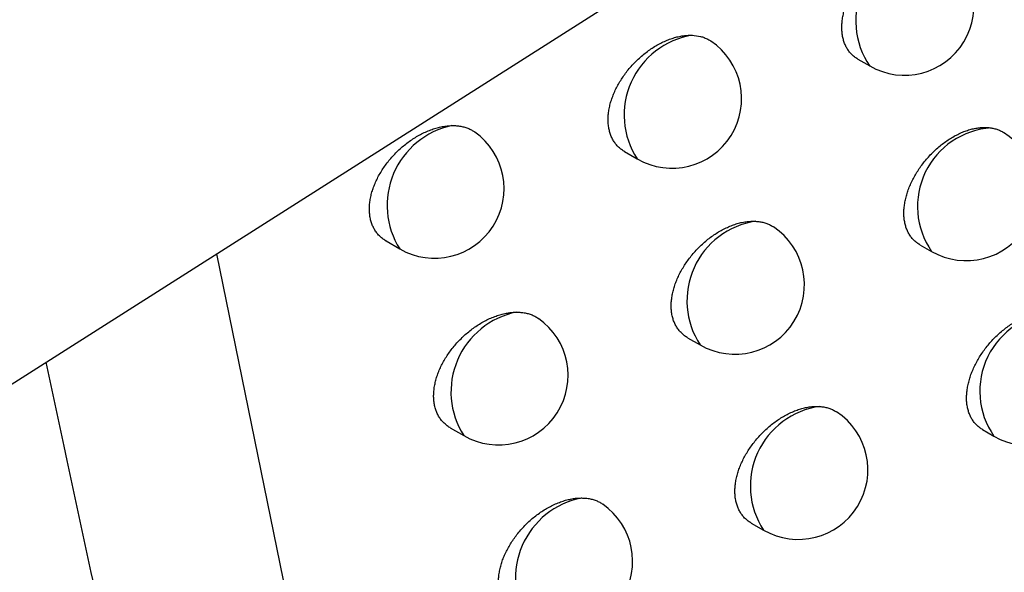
# Model space of a CAD drawing. Header units: millimetres. Extents: x -3.03 to 0.78, y -0.23 to 0.59.
# Tile 155 of 165: x 0.61898 to 0.62606, y 0.28689 to 0.29086. Entities that reach past the tile are written whole.
import ezdxf

# ---------------------------------------------------------------- set-up
doc = ezdxf.new("R2010")
doc.units = ezdxf.units.MM

msp = doc.modelspace()

# ---------------------------------------------------------------- linework, layer by layer
at = {"color": 7, "linetype": 'Continuous', "lineweight": 25}
for p, q in [((0.617025, 0.287036), (0.626284, 0.292922)), ((0.625004, 0.290577), (0.625089, 0.290529)), ((0.623327, 0.289913), (0.623418, 0.28986)), ((0.621613, 0.28927), (0.621711, 0.289213)), ((0.62545, 0.289243), (0.625533, 0.289195)), ((0.62378, 0.288574), (0.62387, 0.288522)), ((0.622074, 0.287926), (0.622171, 0.28787)), ((0.6259, 0.287914), (0.625982, 0.287866)), ((0.624237, 0.287241), (0.624326, 0.28719))]:
    msp.add_line(p, q, dxfattribs=at)
at = {"color": 9, "linetype": 'Continuous', "lineweight": 25}
msp.add_line((0.620393, 0.289177), (0.620915, 0.286621), dxfattribs=at)
for centre, radius, start, end in [((0.625557, 0.290851), 0.0005681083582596, 94.640521, 214.625077), ((0.623905, 0.290176), 0.0005807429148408, 99.191875, 212.939345), ((0.622206, 0.289526), 0.0005857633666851, 101.765536, 212.377116), ((0.625999, 0.289518), 0.0005665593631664, 93.819812, 214.791774), ((0.624355, 0.288839), 0.0005793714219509, 98.550138, 213.09595), ((0.622664, 0.288184), 0.000584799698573, 101.278009, 212.487323), ((0.626445, 0.28819), 0.0005648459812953, 92.940508, 214.975204), ((0.624809, 0.287507), 0.0005778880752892, 97.867881, 213.265836), ((0.623127, 0.286847), 0.0005837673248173, 100.762831, 212.605301)]:
    msp.add_arc(centre, radius, start, end, dxfattribs=at)
at = {"color": 7, "linetype": 'Continuous', "lineweight": 25}
for centre, radius, end in [((0.625339, 0.290962), 0.0005000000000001, 57.495282), ((0.623668, 0.290293), 0.0005, 56.031429), ((0.621961, 0.289646), 0.0005000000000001, 54.553375), ((0.625783, 0.289628), 0.0005, 57.746777), ((0.62412, 0.288955), 0.0005, 56.323811), ((0.622421, 0.288303), 0.0005000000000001, 54.878399), ((0.626232, 0.288299), 0.0005, 57.982708), ((0.624576, 0.287623), 0.0005, 56.603379), ((0.622885, 0.286966), 0.0005, 55.190539)]:
    msp.add_arc(centre, radius, 240.002688, end, dxfattribs=at)
for points, knots in [([(0.6250045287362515, 0.2905775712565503), (0.6250035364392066, 0.2905780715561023), (0.6249942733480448, 0.2905827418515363), (0.6249786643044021, 0.2905943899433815), (0.6249578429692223, 0.2906126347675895), (0.6249394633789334, 0.2906341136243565), (0.6249238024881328, 0.2906579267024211), (0.6249110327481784, 0.290683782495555), (0.6249010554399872, 0.2907115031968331), (0.62489380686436, 0.2907414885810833), (0.6248895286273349, 0.2907730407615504), (0.6248881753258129, 0.2908057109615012), (0.624889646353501, 0.2908393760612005), (0.6248940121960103, 0.2908744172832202), (0.6249012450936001, 0.2909101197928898), (0.6249111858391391, 0.2909460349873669), (0.6249237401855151, 0.2909820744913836), (0.6249390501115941, 0.2910184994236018), (0.6249569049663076, 0.2910546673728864), (0.6249770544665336, 0.2910901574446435), (0.6249994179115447, 0.29112490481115), (0.6250241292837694, 0.2911590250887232), (0.6250508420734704, 0.2911919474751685), (0.6250792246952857, 0.2912233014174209), (0.6251092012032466, 0.2912530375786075), (0.625140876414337, 0.291281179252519), (0.6251737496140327, 0.2913072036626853), (0.6252074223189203, 0.291330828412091), (0.6252418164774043, 0.2913520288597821), (0.6252770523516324, 0.2913707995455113), (0.6253124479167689, 0.2913867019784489), (0.6253475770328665, 0.29139959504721), (0.6253823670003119, 0.2914094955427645), (0.6254170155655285, 0.2914163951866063), (0.6254501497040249, 0.2914199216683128), (0.625481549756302, 0.2914205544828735), (0.6255008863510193, 0.2914185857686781), (0.6255105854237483, 0.2914175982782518)], [0, 0, 0, 0, 0.0034786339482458, 0.0324730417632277, 0.0616731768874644, 0.091526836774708, 0.121608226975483, 0.1501858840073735, 0.1789650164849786, 0.2083816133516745, 0.2380191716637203, 0.2663443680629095, 0.294866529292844, 0.3240084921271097, 0.3533638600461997, 0.3817161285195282, 0.4102627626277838, 0.439418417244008, 0.4687827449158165, 0.4974243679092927, 0.5262607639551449, 0.555706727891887, 0.5853613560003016, 0.6144214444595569, 0.643679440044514, 0.6735582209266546, 0.7036501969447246, 0.7330688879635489, 0.7626899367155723, 0.7929486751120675, 0.8234277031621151, 0.8529836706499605, 0.8827457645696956, 0.9131605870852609, 0.9438022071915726, 0.9718116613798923, 0.9999999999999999, 0.9999999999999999, 0.9999999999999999, 0.9999999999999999]), ([(0.6233266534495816, 0.2899133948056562), (0.6233255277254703, 0.2899139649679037), (0.6233159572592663, 0.2899188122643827), (0.6232999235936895, 0.2899307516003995), (0.6232786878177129, 0.2899493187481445), (0.6232599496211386, 0.2899711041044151), (0.6232440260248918, 0.2899951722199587), (0.6232310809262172, 0.2900212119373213), (0.6232210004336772, 0.2900490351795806), (0.6232137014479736, 0.2900790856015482), (0.6232094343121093, 0.2901106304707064), (0.6232081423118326, 0.2901432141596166), (0.6232097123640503, 0.2901767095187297), (0.6232142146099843, 0.2902115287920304), (0.6232216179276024, 0.2902469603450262), (0.6232317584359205, 0.2902825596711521), (0.6232445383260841, 0.2903182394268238), (0.6232600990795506, 0.2903542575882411), (0.6232782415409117, 0.290390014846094), (0.6232987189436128, 0.2904250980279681), (0.6233214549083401, 0.2904594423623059), (0.6233465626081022, 0.2904931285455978), (0.6233737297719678, 0.29052564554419), (0.6234026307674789, 0.2905566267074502), (0.6234331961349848, 0.2905860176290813), (0.6234654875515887, 0.2906137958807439), (0.6234990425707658, 0.2906394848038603), (0.6235334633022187, 0.290662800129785), (0.6235686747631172, 0.2906837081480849), (0.6236047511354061, 0.2907021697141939), (0.6236410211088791, 0.290717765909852), (0.6236770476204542, 0.2907303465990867), (0.6237127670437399, 0.2907399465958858), (0.6237483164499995, 0.2907464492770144), (0.6237818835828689, 0.2907497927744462), (0.6238029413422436, 0.290749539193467), (0.6238127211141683, 0.2907494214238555)], [0, 0, 0, 0, 0.0039877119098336, 0.0339019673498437, 0.0640298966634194, 0.0948381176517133, 0.125884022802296, 0.1552367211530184, 0.1847973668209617, 0.215016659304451, 0.2454645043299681, 0.2744747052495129, 0.3036868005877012, 0.3335338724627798, 0.3635993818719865, 0.3926378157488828, 0.4218746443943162, 0.4517319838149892, 0.4818014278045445, 0.5112175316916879, 0.540832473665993, 0.5710682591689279, 0.6015159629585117, 0.6314894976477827, 0.6616659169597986, 0.6924775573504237, 0.7235068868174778, 0.7539709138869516, 0.7846437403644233, 0.815974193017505, 0.8475317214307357, 0.8781974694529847, 0.9090772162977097, 0.9406353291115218, 0.9724295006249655, 1, 1, 1, 1]), ([(0.6238127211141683, 0.2907494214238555), (0.6238330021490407, 0.290747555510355), (0.6238636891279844, 0.2907447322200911), (0.6239005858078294, 0.2907327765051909), (0.6239257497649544, 0.2907217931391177), (0.6239404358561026, 0.2907123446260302), (0.6239471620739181, 0.2907080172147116)], [0, 0, 0, 0, 0.4053991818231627, 0.6134044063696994, 0.8229395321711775, 0.9999999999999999, 0.9999999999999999, 0.9999999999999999, 0.9999999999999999]), ([(0.6216131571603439, 0.2892697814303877), (0.6216118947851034, 0.2892704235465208), (0.6216020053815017, 0.2892754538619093), (0.621585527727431, 0.2892876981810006), (0.6215638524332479, 0.2893066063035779), (0.6215447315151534, 0.289328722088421), (0.6215285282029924, 0.2893530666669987), (0.6215153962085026, 0.2893793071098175), (0.6215052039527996, 0.2894072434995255), (0.6214978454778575, 0.2894373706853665), (0.6214935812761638, 0.2894689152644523), (0.6214923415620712, 0.2895014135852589), (0.6214939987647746, 0.2895347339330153), (0.6214986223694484, 0.2895693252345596), (0.621506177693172, 0.2896044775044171), (0.6215164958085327, 0.2896397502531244), (0.6215294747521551, 0.289675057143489), (0.6215452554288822, 0.2897106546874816), (0.6215636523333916, 0.2897459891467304), (0.6215844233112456, 0.2897806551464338), (0.6216074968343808, 0.289814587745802), (0.6216329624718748, 0.2898478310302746), (0.621660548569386, 0.2898799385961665), (0.6216899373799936, 0.2899105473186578), (0.6217210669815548, 0.2899395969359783), (0.6217539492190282, 0.2899670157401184), (0.621788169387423, 0.2899923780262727), (0.6218233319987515, 0.290015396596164), (0.6218593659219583, 0.2900360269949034), (0.6218962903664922, 0.2900541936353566), (0.6219334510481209, 0.2900694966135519), (0.621970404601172, 0.2900817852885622), (0.6220070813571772, 0.2900910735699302), (0.622043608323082, 0.2900972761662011), (0.6220700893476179, 0.2900995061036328), (0.6220842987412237, 0.2900998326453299), (0.6220867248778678, 0.2900998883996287)], [0, 0, 0, 0, 0.0044793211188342, 0.0350908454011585, 0.0659226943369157, 0.0974578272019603, 0.1292394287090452, 0.1591228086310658, 0.1892190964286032, 0.2199906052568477, 0.2509967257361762, 0.280432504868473, 0.3100733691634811, 0.3403589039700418, 0.3708660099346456, 0.400327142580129, 0.4299888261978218, 0.4602765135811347, 0.4907776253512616, 0.5207114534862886, 0.5508462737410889, 0.5816070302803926, 0.6125807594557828, 0.6432269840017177, 0.6740792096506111, 0.7055750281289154, 0.7372908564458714, 0.7685805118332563, 0.8000837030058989, 0.8322589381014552, 0.8646660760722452, 0.8962385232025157, 0.928031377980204, 0.9605236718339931, 0.9932597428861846, 1, 1, 1, 1]), ([(0.6220867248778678, 0.2900998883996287), (0.6220973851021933, 0.290099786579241), (0.6221187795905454, 0.2900995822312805), (0.6221495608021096, 0.2900954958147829), (0.6221792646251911, 0.2900885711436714), (0.6222070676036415, 0.290078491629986), (0.6222312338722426, 0.2900667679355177), (0.6222449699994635, 0.2900572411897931), (0.6222510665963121, 0.290053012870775)], [0, 0, 0, 0, 0.1701618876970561, 0.3415056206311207, 0.5165764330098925, 0.6929349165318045, 0.8637132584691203, 1, 1, 1, 1]), ([(0.6254500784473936, 0.2892430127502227), (0.6254491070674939, 0.2892435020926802), (0.6254399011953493, 0.2892481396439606), (0.6254243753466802, 0.2892597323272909), (0.6254036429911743, 0.2892779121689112), (0.6253853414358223, 0.2892993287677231), (0.6253697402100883, 0.2893230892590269), (0.6253570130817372, 0.2893489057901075), (0.6253470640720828, 0.2893766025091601), (0.6253398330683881, 0.2894065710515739), (0.6253355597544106, 0.2894381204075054), (0.6253342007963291, 0.2894708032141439), (0.6253356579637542, 0.2895044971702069), (0.6253400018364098, 0.2895395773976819), (0.6253472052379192, 0.2895753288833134), (0.6253571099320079, 0.2896113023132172), (0.6253696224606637, 0.2896474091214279), (0.6253848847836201, 0.2896839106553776), (0.6254026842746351, 0.2897201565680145), (0.6254227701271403, 0.2897557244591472), (0.6254450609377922, 0.2897905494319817), (0.6254696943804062, 0.2898247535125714), (0.6254963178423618, 0.2898577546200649), (0.6255245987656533, 0.2898891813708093), (0.6255544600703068, 0.289918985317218), (0.6255860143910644, 0.2899471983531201), (0.6256187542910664, 0.2899732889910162), (0.625652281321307, 0.2899969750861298), (0.6256865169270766, 0.2900182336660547), (0.6257215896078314, 0.2900370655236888), (0.6257568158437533, 0.2900530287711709), (0.6257917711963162, 0.2900659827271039), (0.6258263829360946, 0.2900759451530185), (0.6258608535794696, 0.2900829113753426), (0.6258950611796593, 0.2900866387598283), (0.6259287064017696, 0.2900872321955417), (0.6259500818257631, 0.2900846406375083), (0.6259608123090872, 0.2900833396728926)], [0, 0, 0, 0, 0.0033963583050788, 0.0321876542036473, 0.0611829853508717, 0.0908261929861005, 0.1206950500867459, 0.1490960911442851, 0.1776971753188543, 0.2069310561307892, 0.2363842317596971, 0.2645500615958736, 0.2929117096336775, 0.3218896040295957, 0.3510797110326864, 0.3792731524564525, 0.4076599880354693, 0.4366530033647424, 0.4658538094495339, 0.4943207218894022, 0.5229814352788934, 0.5522489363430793, 0.5817242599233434, 0.6105842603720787, 0.6396410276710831, 0.6693152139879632, 0.6992015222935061, 0.7283962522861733, 0.7577919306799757, 0.7878209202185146, 0.8180687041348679, 0.8473892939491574, 0.8769143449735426, 0.9070867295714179, 0.9374839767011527, 0.9686168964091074, 0.9999999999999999, 0.9999999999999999, 0.9999999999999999, 0.9999999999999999]), ([(0.6259608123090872, 0.2900833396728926), (0.6259702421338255, 0.290081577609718), (0.6259891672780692, 0.290078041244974), (0.6260156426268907, 0.290068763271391), (0.626035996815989, 0.2900596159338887), (0.6260466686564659, 0.2900524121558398), (0.6260497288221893, 0.2900503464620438)], [0, 0, 0, 0, 0.289903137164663, 0.5818197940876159, 0.8800862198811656, 1, 1, 1, 1]), ([(0.6237796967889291, 0.2885745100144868), (0.6237785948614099, 0.2885750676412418), (0.6237690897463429, 0.2885798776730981), (0.6237531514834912, 0.288591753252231), (0.623732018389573, 0.2886102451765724), (0.6237133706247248, 0.2886319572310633), (0.6236975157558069, 0.2886559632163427), (0.6236846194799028, 0.2886819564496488), (0.6236745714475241, 0.2887097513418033), (0.6236672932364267, 0.288739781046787), (0.6236630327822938, 0.2887713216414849), (0.6236617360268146, 0.2888039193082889), (0.6236632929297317, 0.2888374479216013), (0.6236677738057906, 0.2888723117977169), (0.6236751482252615, 0.2889077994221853), (0.6236852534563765, 0.2889434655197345), (0.6236979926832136, 0.2889792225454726), (0.6237135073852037, 0.2890153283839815), (0.6237315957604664, 0.2890511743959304), (0.6237520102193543, 0.2890863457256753), (0.6237746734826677, 0.2891207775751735), (0.6237997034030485, 0.2891545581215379), (0.6238267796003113, 0.2891871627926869), (0.6238555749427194, 0.2892182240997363), (0.6238860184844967, 0.2892476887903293), (0.6239181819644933, 0.2892755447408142), (0.6239515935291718, 0.2893013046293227), (0.6239858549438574, 0.289324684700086), (0.6240208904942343, 0.2893456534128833), (0.6240567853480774, 0.2893641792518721), (0.6240928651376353, 0.2893798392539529), (0.6241286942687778, 0.2893924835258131), (0.6241642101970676, 0.289402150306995), (0.6241995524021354, 0.2894087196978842), (0.6242348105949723, 0.2894123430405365), (0.624257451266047, 0.2894118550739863), (0.6242689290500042, 0.2894116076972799)], [0, 0, 0, 0, 0.0039011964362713, 0.0336513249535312, 0.0636136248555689, 0.0942510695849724, 0.125124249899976, 0.154346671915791, 0.1837758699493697, 0.2138598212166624, 0.2441709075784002, 0.2730731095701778, 0.3021763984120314, 0.3319121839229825, 0.3618655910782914, 0.3907974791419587, 0.4199271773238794, 0.4496758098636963, 0.4796361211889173, 0.5089266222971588, 0.5384153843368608, 0.5685235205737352, 0.5988432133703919, 0.6286596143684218, 0.6586781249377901, 0.6893297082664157, 0.7201983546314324, 0.7504744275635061, 0.780958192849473, 0.8120961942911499, 0.8434601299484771, 0.8739219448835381, 0.9045963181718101, 0.9359443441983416, 0.9675267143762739, 1, 1, 1, 1]), ([(0.6242689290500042, 0.2894116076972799), (0.6242790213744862, 0.2894107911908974), (0.6242992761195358, 0.2894091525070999), (0.6243281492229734, 0.2894029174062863), (0.6243556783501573, 0.2893936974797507), (0.6243786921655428, 0.289383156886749), (0.6243915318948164, 0.2893745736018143), (0.6243965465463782, 0.2893712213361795)], [0, 0, 0, 0, 0.2111312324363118, 0.4237288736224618, 0.6409509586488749, 0.8597707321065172, 1, 1, 1, 1]), ([(0.6220744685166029, 0.2879261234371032), (0.622073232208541, 0.2879267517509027), (0.6220634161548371, 0.2879317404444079), (0.6220470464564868, 0.2879439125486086), (0.6220254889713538, 0.2879627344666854), (0.6220064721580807, 0.2879847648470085), (0.621990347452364, 0.288009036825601), (0.621977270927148, 0.2880352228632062), (0.6219671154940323, 0.2880631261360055), (0.6219597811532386, 0.2880932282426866), (0.6219555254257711, 0.2881247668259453), (0.621954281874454, 0.2881572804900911), (0.6219559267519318, 0.2881906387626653), (0.6219605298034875, 0.2882252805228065), (0.6219680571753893, 0.2882604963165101), (0.6219783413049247, 0.2882958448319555), (0.6219912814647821, 0.2883312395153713), (0.6220070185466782, 0.288366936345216), (0.622025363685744, 0.2884023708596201), (0.6220460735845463, 0.2884371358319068), (0.6220690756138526, 0.2884711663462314), (0.6220944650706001, 0.2885045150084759), (0.6221219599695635, 0.2885367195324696), (0.6221512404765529, 0.2885674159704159), (0.6221822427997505, 0.2885965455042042), (0.6222149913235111, 0.288624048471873), (0.6222490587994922, 0.2886494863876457), (0.622284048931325, 0.2886725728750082), (0.6223198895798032, 0.2886932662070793), (0.6223566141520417, 0.288711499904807), (0.6223935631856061, 0.2887268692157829), (0.6224302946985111, 0.2887392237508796), (0.6224667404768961, 0.2887485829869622), (0.6225030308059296, 0.2887548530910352), (0.6225308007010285, 0.2887572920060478), (0.6225462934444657, 0.288757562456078), (0.6225501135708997, 0.2887576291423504)], [0, 0, 0, 0, 0.0043909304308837, 0.0348631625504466, 0.065554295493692, 0.0969436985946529, 0.1285776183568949, 0.1583639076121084, 0.1883620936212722, 0.2190320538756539, 0.249935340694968, 0.2793020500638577, 0.3088732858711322, 0.3390875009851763, 0.3695227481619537, 0.3989174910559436, 0.4285125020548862, 0.4587329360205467, 0.4891667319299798, 0.5190119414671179, 0.5490578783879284, 0.5797293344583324, 0.6106137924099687, 0.6411333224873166, 0.6718583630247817, 0.7032258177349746, 0.7348130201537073, 0.7659373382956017, 0.7972743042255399, 0.8292806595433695, 0.8615180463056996, 0.8929035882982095, 0.9245082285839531, 0.9568079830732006, 0.989349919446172, 1, 1, 1, 1]), ([(0.6225501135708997, 0.2887576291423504), (0.6225606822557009, 0.2887574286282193), (0.6225818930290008, 0.2887570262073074), (0.6226123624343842, 0.2887526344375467), (0.6226417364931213, 0.2887454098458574), (0.622669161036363, 0.2887349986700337), (0.6226915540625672, 0.288723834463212), (0.6227037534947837, 0.2887151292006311), (0.6227084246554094, 0.2887117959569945)], [0, 0, 0, 0, 0.1754828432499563, 0.3521844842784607, 0.5327297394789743, 0.7146029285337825, 0.8907215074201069, 1, 1, 1, 1]), ([(0.6259001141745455, 0.2879138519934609), (0.6258991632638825, 0.2879143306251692), (0.6258900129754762, 0.2879189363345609), (0.6258745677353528, 0.287930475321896), (0.6258539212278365, 0.2879485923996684), (0.6258356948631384, 0.2879699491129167), (0.6258201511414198, 0.2879936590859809), (0.6258074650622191, 0.2880194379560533), (0.6257975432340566, 0.288047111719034), (0.6257903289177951, 0.2880770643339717), (0.6257860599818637, 0.288108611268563), (0.6257846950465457, 0.2881413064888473), (0.6257861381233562, 0.2881750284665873), (0.6257904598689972, 0.2882101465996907), (0.6257976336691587, 0.2882459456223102), (0.6258075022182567, 0.2882819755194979), (0.6258199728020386, 0.2883181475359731), (0.6258351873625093, 0.2883547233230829), (0.6258529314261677, 0.288391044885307), (0.6258729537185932, 0.2884266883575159), (0.6258951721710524, 0.2884615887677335), (0.6259197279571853, 0.2884958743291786), (0.6259462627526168, 0.2885289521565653), (0.6259744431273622, 0.2885604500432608), (0.6260041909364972, 0.2885903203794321), (0.6260356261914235, 0.2886186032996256), (0.6260682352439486, 0.2886447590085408), (0.6261016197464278, 0.2886685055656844), (0.6261357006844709, 0.2886898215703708), (0.6261706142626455, 0.2887087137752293), (0.6262056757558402, 0.2887247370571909), (0.6262404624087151, 0.2887377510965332), (0.6262749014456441, 0.2887477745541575), (0.62630919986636, 0.2887548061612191), (0.626344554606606, 0.2887587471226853), (0.6263805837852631, 0.2887592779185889), (0.6264040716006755, 0.2887559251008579), (0.626415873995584, 0.2887542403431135)], [0, 0, 0, 0, 0.0033144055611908, 0.0318933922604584, 0.0606746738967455, 0.0900980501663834, 0.1197449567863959, 0.1479587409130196, 0.1763710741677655, 0.2054113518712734, 0.2346691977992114, 0.2626639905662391, 0.2908533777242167, 0.3196552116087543, 0.3486679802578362, 0.3766907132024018, 0.4049057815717, 0.4337239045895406, 0.4627488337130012, 0.4910297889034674, 0.5195034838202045, 0.5485808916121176, 0.577865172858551, 0.6065150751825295, 0.6353605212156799, 0.6648197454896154, 0.6944899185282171, 0.7234520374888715, 0.7526136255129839, 0.7824039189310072, 0.8124114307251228, 0.8414888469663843, 0.870769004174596, 0.90069093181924, 0.9308357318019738, 0.9652456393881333, 0.9999999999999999, 0.9999999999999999, 0.9999999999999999, 0.9999999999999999]), ([(0.6285248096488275, 0.2576557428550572), (0.6284133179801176, 0.2579269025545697), (0.6278558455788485, 0.2592827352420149), (0.6264525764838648, 0.262845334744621), (0.624445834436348, 0.2684456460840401), (0.6223575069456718, 0.2751949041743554), (0.6205744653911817, 0.2818413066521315), (0.6196304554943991, 0.2862445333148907), (0.6191686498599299, 0.2883985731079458)], [0, 0, 0, 0, 0.0280700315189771, 0.1403536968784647, 0.364943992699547, 0.5897806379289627, 0.7993224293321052, 0.9999999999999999, 0.9999999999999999, 0.9999999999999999, 0.9999999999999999]), ([(0.624237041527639, 0.2872411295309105), (0.6242359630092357, 0.2872416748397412), (0.6242265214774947, 0.2872464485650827), (0.6242106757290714, 0.2872582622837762), (0.6241896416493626, 0.2872766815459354), (0.6241710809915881, 0.2872983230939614), (0.6241552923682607, 0.2873222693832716), (0.6241424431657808, 0.2873482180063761), (0.624132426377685, 0.2873759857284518), (0.6241251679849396, 0.2874059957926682), (0.6241209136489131, 0.2874375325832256), (0.6241196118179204, 0.2874701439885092), (0.6241211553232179, 0.2875037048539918), (0.624125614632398, 0.2875386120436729), (0.6241329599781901, 0.2875741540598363), (0.624143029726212, 0.2876098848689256), (0.6241557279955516, 0.2876457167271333), (0.6241711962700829, 0.2876819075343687), (0.624189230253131, 0.2877178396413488), (0.624209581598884, 0.2877530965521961), (0.6242321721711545, 0.2877876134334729), (0.6242571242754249, 0.2878214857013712), (0.6242841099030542, 0.2878541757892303), (0.624312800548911, 0.287885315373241), (0.6243431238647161, 0.2879148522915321), (0.6243751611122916, 0.2879427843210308), (0.6244084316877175, 0.2879686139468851), (0.6244425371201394, 0.2879920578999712), (0.6244774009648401, 0.2880130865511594), (0.6245131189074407, 0.2880316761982), (0.6245490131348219, 0.2880473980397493), (0.6245846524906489, 0.2880601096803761), (0.6246199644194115, 0.2880698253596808), (0.6246551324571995, 0.2880765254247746), (0.624685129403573, 0.2880794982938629), (0.6247099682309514, 0.2880801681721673), (0.6247231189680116, 0.2880795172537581), (0.6247297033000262, 0.2880791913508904)], [0, 0, 0, 0, 0.0038146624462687, 0.0333941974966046, 0.0631843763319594, 0.0936444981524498, 0.1243383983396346, 0.1534222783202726, 0.1827117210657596, 0.2126519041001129, 0.242817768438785, 0.2716024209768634, 0.3005872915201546, 0.330201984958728, 0.3600334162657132, 0.3888489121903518, 0.4178615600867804, 0.4474913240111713, 0.477332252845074, 0.5064880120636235, 0.5358413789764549, 0.5658123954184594, 0.5959945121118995, 0.625646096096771, 0.6554989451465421, 0.6859824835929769, 0.7166823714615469, 0.7467644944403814, 0.777053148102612, 0.8079924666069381, 0.8391565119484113, 0.8694095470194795, 0.899873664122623, 0.9310066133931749, 0.96237215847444, 0.9811604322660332, 1, 1, 1, 1]), ([(0.6247297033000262, 0.2880791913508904), (0.6247396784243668, 0.2880782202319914), (0.6247596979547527, 0.288076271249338), (0.6247881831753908, 0.2880695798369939), (0.6248152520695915, 0.2880598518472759), (0.6248361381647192, 0.28804990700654), (0.6248471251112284, 0.2880422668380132), (0.6248504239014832, 0.2880399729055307)], [0, 0, 0, 0, 0.221390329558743, 0.4443183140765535, 0.6720954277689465, 0.9015478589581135, 1, 1, 1, 1]), ([(0.6225398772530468, 0.2865880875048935), (0.6225386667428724, 0.2865887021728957), (0.622528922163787, 0.2865936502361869), (0.6225126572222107, 0.2866057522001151), (0.6224912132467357, 0.2866244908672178), (0.6224722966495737, 0.286646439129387), (0.6224562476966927, 0.2866706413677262), (0.6224432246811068, 0.2866967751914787), (0.6224331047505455, 0.2867246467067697), (0.6224257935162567, 0.2867547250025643), (0.6224215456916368, 0.2867862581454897), (0.6224202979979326, 0.2868187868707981), (0.6224219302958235, 0.2868521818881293), (0.6224265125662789, 0.286886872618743), (0.622434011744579, 0.2869221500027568), (0.6224442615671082, 0.28695757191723), (0.6224571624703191, 0.2869930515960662), (0.6224728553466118, 0.2870288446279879), (0.6224911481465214, 0.2870643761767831), (0.622511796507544, 0.2870992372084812), (0.6225347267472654, 0.2871333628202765), (0.6225600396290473, 0.2871668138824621), (0.6225874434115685, 0.2871991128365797), (0.6226166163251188, 0.2872298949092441), (0.6226474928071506, 0.2872591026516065), (0.6226801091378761, 0.2872866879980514), (0.6227140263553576, 0.2873122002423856), (0.6227488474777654, 0.2873353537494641), (0.6227844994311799, 0.2873561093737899), (0.6228210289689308, 0.2873744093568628), (0.6228577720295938, 0.2873898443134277), (0.6228942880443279, 0.2874022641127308), (0.6229305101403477, 0.2874116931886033), (0.6229665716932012, 0.2874180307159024), (0.6229957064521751, 0.2874206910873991), (0.6230125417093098, 0.2874208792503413), (0.6230178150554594, 0.2874209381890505)], [0, 0, 0, 0, 0.004301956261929, 0.0346306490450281, 0.065176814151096, 0.0964162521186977, 0.1278982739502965, 0.157581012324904, 0.1874746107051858, 0.2180364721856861, 0.2488303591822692, 0.2781199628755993, 0.3076134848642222, 0.3377481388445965, 0.3681032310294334, 0.3974231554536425, 0.4269430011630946, 0.457087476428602, 0.487445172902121, 0.5171941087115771, 0.5471434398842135, 0.577717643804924, 0.6085047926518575, 0.6388916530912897, 0.6694834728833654, 0.7007163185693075, 0.7321685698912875, 0.7631236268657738, 0.7942903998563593, 0.8261237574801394, 0.8581872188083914, 0.8893834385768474, 0.9207974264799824, 0.9529021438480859, 0.9852474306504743, 1, 1, 1, 1]), ([(0.6230178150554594, 0.2874209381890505), (0.6230282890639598, 0.2874206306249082), (0.623049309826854, 0.287420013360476), (0.6230794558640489, 0.287415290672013), (0.6231084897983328, 0.2874077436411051), (0.6231355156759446, 0.2873969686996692), (0.6231561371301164, 0.2873864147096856), (0.623166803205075, 0.287378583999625), (0.6231700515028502, 0.2873761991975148)], [0, 0, 0, 0, 0.1813129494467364, 0.3638851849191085, 0.5504287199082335, 0.7383443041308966, 0.920314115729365, 1, 1, 1, 1])]:
    msp.add_open_spline(points, degree=3, knots=knots, dxfattribs=at)

doc.saveas('drawing.dxf')
